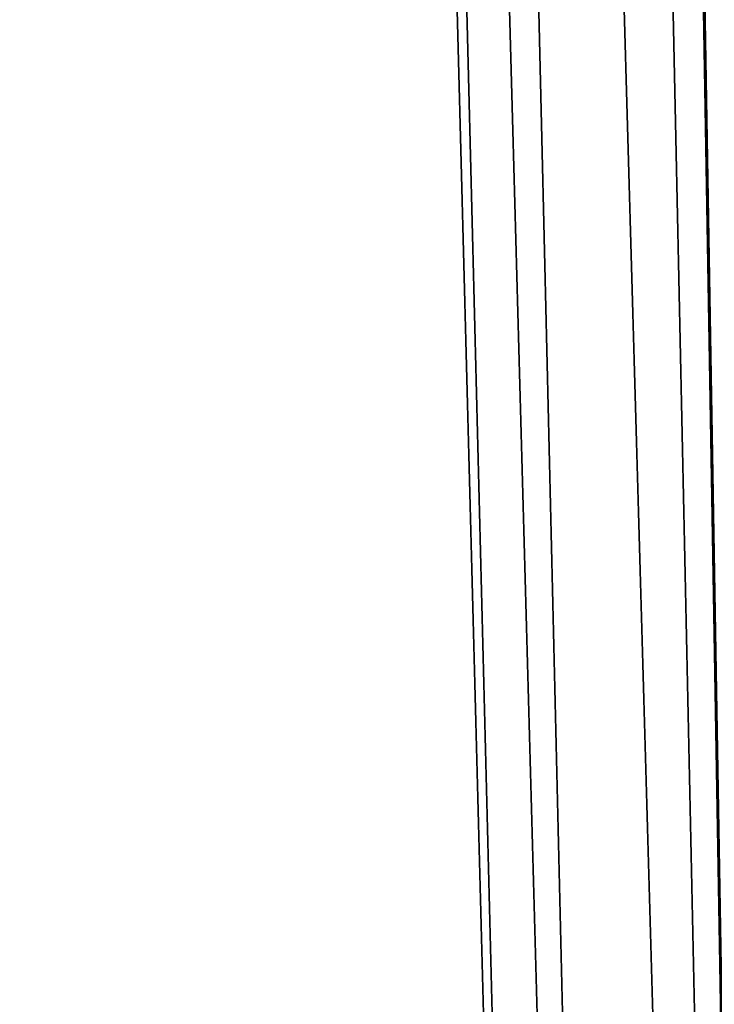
# Model space of a CAD drawing. Header units: millimetres. Extents: x -111 to 111, y -53 to 40.
# Tile 24 of 256: x -24.75 to -23.5, y -21.39 to -19.62. Entities that reach past the tile are written whole.
import ezdxf

# ---------------------------------------------------------------- set-up
doc = ezdxf.new("R2010")
doc.units = ezdxf.units.MM
doc.header["$LTSCALE"] = 52.148148
for name, color, linetype in [('2', 7, 'CONTINUOUS'), ('49', 7, 'CONTINUOUS'), ('62', 7, 'CONTINUOUS')]:
    doc.layers.add(name, color=color, linetype=linetype)

msp = doc.modelspace()

# ---------------------------------------------------------------- linework, layer by layer
at = {"layer": '2', "linetype": 'Continuous'}
for points in [[(-23.6366, -32, 0.802), (-24.75, 10, 0), (-23.6366, -32, -0.802), (-23.6366, -32, 0.802)], [(-24.75, 10, 0), (-24.6904, 10, -1.7172), (-23.6366, -32, -0.802), (-24.75, 10, 0)], [(-24.6904, 10, 1.7172), (-24.75, 10, 0), (-23.6366, -32, 0.802), (-24.6904, 10, 1.7172)], [(-24.6904, 10, -1.7172), (-24.5117, 10, -3.4262), (-23.5279, -32, -2.4022), (-24.6904, 10, -1.7172)], [(-23.5279, -32, 2.4022), (-24.6904, 10, 1.7172), (-23.6366, -32, 0.802), (-23.5279, -32, 2.4022)], [(-24.5117, 10, 3.4262), (-24.6904, 10, 1.7172), (-23.5279, -32, 2.4022), (-24.5117, 10, 3.4262)], [(-23.6366, -32, -0.802), (-24.6904, 10, -1.7172), (-23.5279, -32, -2.4022), (-23.6366, -32, -0.802)], [(-23.3109, -32, 3.9914), (-24.5117, 10, 3.4262), (-23.5279, -32, 2.4022), (-23.3109, -32, 3.9914)], [(-24.2149, 10, 5.1188), (-24.5117, 10, 3.4262), (-23.3109, -32, 3.9914), (-24.2149, 10, 5.1188)], [(-23.5279, -32, -2.4022), (-24.5117, 10, -3.4262), (-23.3109, -32, -3.9914), (-23.5279, -32, -2.4022)], [(-24.5117, 10, -3.4262), (-24.2149, 10, -5.1188), (-23.3109, -32, -3.9914), (-24.5117, 10, -3.4262)], [(-23.3109, -32, -3.9914), (-24.2149, 10, -5.1188), (-23.7835, -4.3762, -5.3305), (-23.3109, -32, -3.9914)], [(-23.7985, -3.8757, 5.3234), (-24.2149, 10, 5.1188), (-22.9868, -32, 5.5624), (-23.7985, -3.8757, 5.3234)], [(-22.9868, -32, 5.5624), (-24.2149, 10, 5.1188), (-23.3109, -32, 3.9914), (-22.9868, -32, 5.5624)], [(-23.771, -4.7944, 5.3364), (-23.7985, -3.8757, 5.3234), (-22.9868, -32, 5.5624), (-23.771, -4.7944, 5.3364)], [(-23.7708, -4.8004, -5.3365), (-23.3109, -32, -3.9914), (-23.7835, -4.3762, -5.3305), (-23.7708, -4.8004, -5.3365)], [(-23.3261, -19.6253, 5.5369), (-23.771, -4.7944, 5.3364), (-22.9868, -32, 5.5624), (-23.3261, -19.6253, 5.5369)], [(-23.3261, -19.6253, -5.5369), (-23.3109, -32, -3.9914), (-23.7708, -4.8004, -5.3365), (-23.3261, -19.6253, -5.5369)]]:
    msp.add_3dface(points, dxfattribs=at)
at = {"layer": '49', "linetype": 'Continuous'}
for points in [[(-23.3261, -19.6253, -5.5369), (-23.7708, -4.8004, -5.3365), (-23.716, -4.8054, -5.6631), (-23.3261, -19.6253, -5.5369)], [(-23.2677, -19.6185, -5.8632), (-23.3261, -19.6253, -5.5369), (-23.716, -4.8054, -5.6631), (-23.2677, -19.6185, -5.8632)]]:
    msp.add_3dface(points, dxfattribs=at)
at = {"layer": '62', "linetype": 'Continuous'}
msp.add_3dface([(-23.771, -4.7944, 5.3364), (-23.3261, -19.6253, 5.5369), (-23.2677, -19.6185, 5.8632), (-23.771, -4.7944, 5.3364)], dxfattribs=at)

doc.saveas('drawing.dxf')
